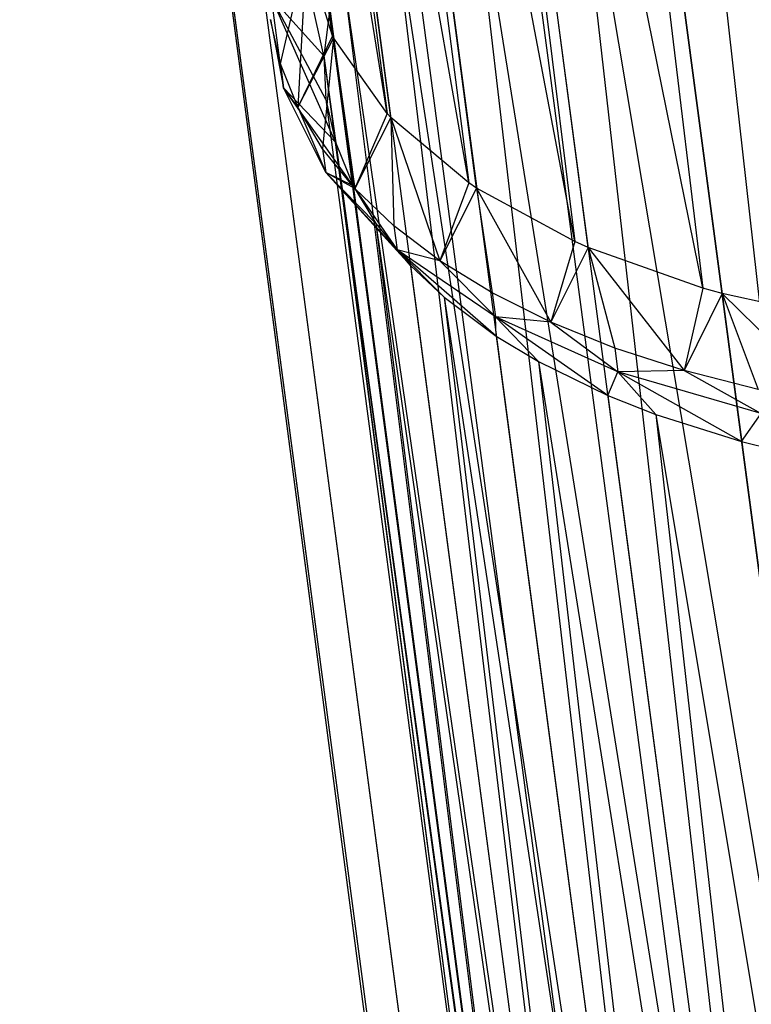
# Model space of a CAD drawing. Extents: x -23.4 to 23.6, y 0.3 to 4.
# Tile 140 of 189: x 18.123 to 18.641, y 1.628 to 2.325. Entities that reach past the tile are written whole.
import ezdxf

# ---------------------------------------------------------------- set-up
doc = ezdxf.new("R2010")
doc.units = 0
doc.header["$MEASUREMENT"] = 0
doc.layers.get('0').update_dxf_attribs({"color": 13, "linetype": 'CONTINUOUS'})

# ---------------------------------------------------------------- blocks, each defined once
blk = doc.blocks.new('FOURTY_V_PM_STL')
at = {"color": 0}
for p, q in [((18.7802, 0.92799, -3.72813), (18.39943, 3.80098, -2.0549)), ((18.7802, 0.92799, -3.72813), (18.39943, 3.80098, -2.0549)), ((18.68661, 0.87108, -3.65171), (18.30584, 3.74407, -1.97848)), ((18.68661, 0.87108, -3.65171), (18.30584, 3.74407, -1.97848)), ((18.61026, 0.80855, -3.56172), (18.22949, 3.68155, -1.8885)), ((18.61026, 0.80855, -3.56172), (18.22949, 3.68155, -1.8885)), ((18.55335, 0.7422, -3.46075), (18.17258, 3.6152, -1.78752)), ((18.55335, 0.7422, -3.46075), (18.17258, 3.6152, -1.78752)), ((18.51752, 0.67394, -3.3517), (18.13675, 3.54694, -1.67847)), ((18.51752, 0.67394, -3.3517), (18.13675, 3.54694, -1.67847)), ((18.50379, 0.60573, -3.2377), (18.12302, 3.47872, -1.56447)), ((18.50379, 0.60573, -3.2377), (18.12302, 3.47872, -1.56447)), ((18.50537, 0.57226, -3.17987), (18.12302, 3.47872, -1.56447)), ((18.50537, 0.57226, -3.17987), (18.12302, 3.47872, -1.56447)), ((18.34546, 2.31252, -2.02567), (18.18314, 3.45301, -1.50664)), ((18.34546, 2.31252, -2.02567), (18.18314, 3.45301, -1.50664)), ((18.34465, 2.31412, -2.0286), (18.18314, 3.45301, -1.50664)), ((18.34465, 2.31412, -2.0286), (18.18314, 3.45301, -1.50664)), ((18.51256, 0.53953, -3.12204), (18.1318, 3.41253, -1.44881)), ((18.50537, 0.57226, -3.17987), (18.1318, 3.41253, -1.44881)), ((18.50537, 0.57226, -3.17987), (18.1318, 3.41253, -1.44881)), ((18.51256, 0.53953, -3.12204), (18.1318, 3.41253, -1.44881)), ((18.38336, 2.25895, -1.92507), (18.20242, 3.39178, -1.39711)), ((18.38336, 2.25895, -1.92507), (18.20242, 3.39178, -1.39711)), ((18.34546, 2.31252, -2.02567), (18.20242, 3.39178, -1.39711)), ((18.34546, 2.31252, -2.02567), (18.20242, 3.39178, -1.39711)), ((18.54359, 0.47725, -3.00805), (18.16282, 3.35025, -1.33482)), ((18.54359, 0.47725, -3.00805), (18.16282, 3.35025, -1.33482)), ((18.24305, 3.33531, -1.29091), (18.38336, 2.25895, -1.92507)), ((18.4412, 2.20984, -1.82758), (18.24305, 3.33531, -1.29091)), ((18.4412, 2.20984, -1.82758), (18.24305, 3.33531, -1.29091)), ((18.38609, 2.25605, -1.91947), (18.24305, 3.33531, -1.29091)), ((18.38609, 2.25605, -1.91947), (18.24305, 3.33531, -1.29091)), ((18.24305, 3.33531, -1.29091), (18.38336, 2.25895, -1.92507)), ((18.59597, 0.42068, -2.89899), (18.2152, 3.29368, -1.22576)), ((18.59597, 0.42068, -2.89899), (18.2152, 3.29368, -1.22576)), ((18.3038, 3.28532, -1.19126), (18.4412, 2.20984, -1.82758)), ((18.5165, 2.16819, -1.73894), (18.3038, 3.28532, -1.19126)), ((18.5165, 2.16819, -1.73894), (18.3038, 3.28532, -1.19126)), ((18.44684, 2.20606, -1.81982), (18.3038, 3.28532, -1.19126)), ((18.44684, 2.20606, -1.81982), (18.3038, 3.28532, -1.19126)), ((18.3038, 3.28532, -1.19126), (18.4412, 2.20984, -1.82758)), ((18.66819, 0.37145, -2.79802), (18.28742, 3.24444, -1.12479)), ((18.66819, 0.37145, -2.79802), (18.28742, 3.24444, -1.12479)), ((18.38282, 3.24334, -1.1012), (18.5165, 2.16819, -1.73894)), ((18.6071, 2.13522, -1.66171), (18.38282, 3.24334, -1.1012)), ((18.6071, 2.13522, -1.66171), (18.38282, 3.24334, -1.1012)), ((18.52586, 2.16408, -1.72976), (18.38282, 3.24334, -1.1012)), ((18.52586, 2.16408, -1.72976), (18.38282, 3.24334, -1.1012)), ((18.38282, 3.24334, -1.1012), (18.5165, 2.16819, -1.73894)), ((18.47771, 3.21064, -1.02345), (18.6071, 2.13522, -1.66171)), ((18.62075, 2.13138, -1.65201), (18.47771, 3.21064, -1.02345)), ((18.62075, 2.13138, -1.65201), (18.47771, 3.21064, -1.02345)), ((18.47771, 3.21064, -1.02345), (18.6071, 2.13522, -1.66171)), ((18.75819, 0.33097, -2.70803), (18.37742, 3.20396, -1.0348)), ((18.75819, 0.33097, -2.70803), (18.37742, 3.20396, -1.0348)), ((18.86337, 0.30041, -2.63162), (18.4826, 3.1734, -0.95839)), ((18.86337, 0.30041, -2.63162), (18.4826, 3.1734, -0.95839)), ((18.59429, 2.59802, -2.70336), (18.78518, 0.89076, -3.66307)), ((18.59429, 2.59802, -2.70336), (18.78518, 0.89076, -3.66307)), ((18.56133, 2.57971, -2.67942), (18.78518, 0.89076, -3.66307)), ((18.56133, 2.57971, -2.67942), (18.78518, 0.89076, -3.66307)), ((18.50772, 2.54538, -2.63268), (18.78518, 0.89076, -3.66307)), ((18.50772, 2.54538, -2.63268), (18.78518, 0.89076, -3.66307)), ((18.50772, 2.54538, -2.63268), (18.70208, 0.83446, -3.58532)), ((18.50772, 2.54538, -2.63268), (18.70208, 0.83446, -3.58532)), ((18.47823, 2.52342, -2.60168), (18.70208, 0.83446, -3.58532)), ((18.47823, 2.52342, -2.60168), (18.70208, 0.83446, -3.58532)), ((18.4371, 2.48754, -2.54944), (18.70208, 0.83446, -3.58532)), ((18.4371, 2.48754, -2.54944), (18.70208, 0.83446, -3.58532)), ((18.4371, 2.48754, -2.54944), (18.63672, 0.77335, -3.49526)), ((18.4371, 2.48754, -2.54944), (18.63672, 0.77335, -3.49526)), ((18.41288, 2.4623, -2.51161), (18.63672, 0.77335, -3.49526)), ((18.41288, 2.4623, -2.51161), (18.63672, 0.77335, -3.49526)), ((18.38445, 2.42617, -2.45604), (18.63672, 0.77335, -3.49526)), ((18.38445, 2.42617, -2.45604), (18.63672, 0.77335, -3.49526)), ((18.38445, 2.42617, -2.45604), (18.59109, 0.70926, -3.39561)), ((18.38445, 2.42617, -2.45604), (18.59109, 0.70926, -3.39561)), ((18.33861, 2.29993, -2.24972), (18.31475, 2.4069, -2.33645)), ((18.33861, 2.29993, -2.24972), (18.31475, 2.4069, -2.33645)), ((18.36724, 2.39822, -2.41196), (18.59109, 0.70926, -3.39561)), ((18.36724, 2.39822, -2.41196), (18.59109, 0.70926, -3.39561)), ((18.30773, 2.29409, -2.10499), (18.32618, 2.37375, -2.1352)), ((18.30773, 2.29409, -2.10499), (18.32618, 2.37375, -2.1352)), ((18.32618, 2.37375, -2.1352), (18.32005, 2.26346, -2.04959)), ((18.32618, 2.37375, -2.1352), (18.32005, 2.26346, -2.04959)), ((18.34465, 2.31412, -2.0286), (18.32618, 2.37375, -2.1352)), ((18.34465, 2.31412, -2.0286), (18.32618, 2.37375, -2.1352)), ((18.35131, 2.36303, -2.35517), (18.59109, 0.70926, -3.39561)), ((18.35131, 2.36303, -2.35517), (18.59109, 0.70926, -3.39561)), ((18.35131, 2.36303, -2.35517), (18.56657, 0.64416, -3.2894)), ((18.35131, 2.36303, -2.35517), (18.56657, 0.64416, -3.2894)), ((18.30997, 2.27719, -2.11483), (18.3015, 2.34107, -2.22644)), ((18.34672, 2.2387, -2.14274), (18.3015, 2.34107, -2.22644)), ((18.30997, 2.27719, -2.11483), (18.3015, 2.34107, -2.22644)), ((18.34007, 2.26897, -2.19623), (18.3015, 2.34107, -2.22644)), ((18.34672, 2.2387, -2.14274), (18.3015, 2.34107, -2.22644)), ((18.34007, 2.26897, -2.19623), (18.3015, 2.34107, -2.22644)), ((18.33861, 2.29993, -2.24972), (18.3015, 2.34107, -2.22644)), ((18.33861, 2.29993, -2.24972), (18.3015, 2.34107, -2.22644)), ((18.34273, 2.33312, -2.30576), (18.33861, 2.29993, -2.24972)), ((18.34273, 2.33312, -2.30576), (18.33861, 2.29993, -2.24972)), ((18.34273, 2.33312, -2.30576), (18.56657, 0.64416, -3.2894)), ((18.34273, 2.33312, -2.30576), (18.56657, 0.64416, -3.2894)), ((18.30773, 2.29409, -2.10499), (18.30078, 2.32567, -2.16079)), ((18.30078, 2.32567, -2.16079), (18.30997, 2.27719, -2.11483)), ((18.30773, 2.29409, -2.10499), (18.30078, 2.32567, -2.16079)), ((18.30078, 2.32567, -2.16079), (18.30997, 2.27719, -2.11483)), ((18.34465, 2.31412, -2.0286), (18.32005, 2.26346, -2.04959)), ((18.34465, 2.31412, -2.0286), (18.32005, 2.26346, -2.04959)), ((18.34546, 2.31252, -2.02567), (18.32005, 2.26346, -2.04959)), ((18.34546, 2.31252, -2.02567), (18.32005, 2.26346, -2.04959)), ((18.34546, 2.31252, -2.02567), (18.33766, 2.23399, -1.99498)), ((18.34546, 2.31252, -2.02567), (18.33766, 2.23399, -1.99498)), ((18.34546, 2.31252, -2.02567), (18.34465, 2.31412, -2.0286)), ((18.34546, 2.31252, -2.02567), (18.34465, 2.31412, -2.0286)), ((18.38336, 2.25895, -1.92507), (18.34546, 2.31252, -2.02567)), ((18.34546, 2.31252, -2.02567), (18.36044, 2.20591, -1.94157)), ((18.38336, 2.25895, -1.92507), (18.34546, 2.31252, -2.02567)), ((18.34546, 2.31252, -2.02567), (18.36044, 2.20591, -1.94157)), ((18.33861, 2.29993, -2.24972), (18.56657, 0.64416, -3.2894)), ((18.33861, 2.29993, -2.24972), (18.56657, 0.64416, -3.2894)), ((18.33861, 2.29993, -2.24972), (18.56391, 0.58002, -3.17987)), ((18.33861, 2.29993, -2.24972), (18.34007, 2.26897, -2.19623)), ((18.33861, 2.29993, -2.24972), (18.56391, 0.58002, -3.17987)), ((18.33861, 2.29993, -2.24972), (18.34007, 2.26897, -2.19623)), ((18.32005, 2.26346, -2.04959), (18.30773, 2.29409, -2.10499)), ((18.30773, 2.29409, -2.10499), (18.30997, 2.27719, -2.11483)), ((18.30773, 2.29409, -2.10499), (18.30997, 2.27719, -2.11483)), ((18.32005, 2.26346, -2.04959), (18.30773, 2.29409, -2.10499)), ((18.32005, 2.26346, -2.04959), (18.30997, 2.27719, -2.11483)), ((18.32005, 2.26346, -2.04959), (18.30997, 2.27719, -2.11483)), ((18.3399, 2.21709, -2.00482), (18.30997, 2.27719, -2.11483)), ((18.35934, 2.20774, -2.0867), (18.30997, 2.27719, -2.11483)), ((18.3399, 2.21709, -2.00482), (18.30997, 2.27719, -2.11483)), ((18.35934, 2.20774, -2.0867), (18.30997, 2.27719, -2.11483)), ((18.34672, 2.2387, -2.14274), (18.30997, 2.27719, -2.11483)), ((18.34672, 2.2387, -2.14274), (18.30997, 2.27719, -2.11483)), ((18.34007, 2.26897, -2.19623), (18.56391, 0.58002, -3.17987)), ((18.34007, 2.26897, -2.19623), (18.56391, 0.58002, -3.17987)), ((18.34007, 2.26897, -2.19623), (18.34672, 2.2387, -2.14274)), ((18.34007, 2.26897, -2.19623), (18.34672, 2.2387, -2.14274)), ((18.33766, 2.23399, -1.99498), (18.32005, 2.26346, -2.04959)), ((18.32005, 2.26346, -2.04959), (18.3399, 2.21709, -2.00482)), ((18.33766, 2.23399, -1.99498), (18.32005, 2.26346, -2.04959)), ((18.32005, 2.26346, -2.04959), (18.3399, 2.21709, -2.00482)), ((18.38336, 2.25895, -1.92507), (18.36044, 2.20591, -1.94157)), ((18.38336, 2.25895, -1.92507), (18.36044, 2.20591, -1.94157)), ((18.38609, 2.25605, -1.91947), (18.36044, 2.20591, -1.94157)), ((18.38609, 2.25605, -1.91947), (18.36044, 2.20591, -1.94157)), ((18.38609, 2.25605, -1.91947), (18.38336, 2.25895, -1.92507)), ((18.38609, 2.25605, -1.91947), (18.38336, 2.25895, -1.92507)), ((18.4412, 2.20984, -1.82758), (18.38609, 2.25605, -1.91947)), ((18.38609, 2.25605, -1.91947), (18.38821, 2.1794, -1.88975)), ((18.38609, 2.25605, -1.91947), (18.38821, 2.1794, -1.88975)), ((18.38609, 2.25605, -1.91947), (18.42078, 2.15467, -1.83987)), ((18.4412, 2.20984, -1.82758), (18.38609, 2.25605, -1.91947)), ((18.38609, 2.25605, -1.91947), (18.42078, 2.15467, -1.83987)), ((18.36044, 2.20591, -1.94157), (18.33766, 2.23399, -1.99498)), ((18.33766, 2.23399, -1.99498), (18.3399, 2.21709, -2.00482)), ((18.33766, 2.23399, -1.99498), (18.3399, 2.21709, -2.00482)), ((18.36044, 2.20591, -1.94157), (18.33766, 2.23399, -1.99498)), ((18.34672, 2.2387, -2.14274), (18.56391, 0.58002, -3.17987)), ((18.34672, 2.2387, -2.14274), (18.56391, 0.58002, -3.17987)), ((18.34672, 2.2387, -2.14274), (18.58319, 0.51878, -3.07034)), ((18.34672, 2.2387, -2.14274), (18.35934, 2.20774, -2.0867)), ((18.34672, 2.2387, -2.14274), (18.58319, 0.51878, -3.07034)), ((18.34672, 2.2387, -2.14274), (18.35934, 2.20774, -2.0867)), ((18.36044, 2.20591, -1.94157), (18.3399, 2.21709, -2.00482)), ((18.36044, 2.20591, -1.94157), (18.3399, 2.21709, -2.00482)), ((18.39045, 2.1625, -1.89959), (18.3399, 2.21709, -2.00482)), ((18.39997, 2.15127, -1.98049), (18.3399, 2.21709, -2.00482)), ((18.39045, 2.1625, -1.89959), (18.3399, 2.21709, -2.00482)), ((18.37542, 2.18109, -2.03729), (18.3399, 2.21709, -2.00482)), ((18.39997, 2.15127, -1.98049), (18.3399, 2.21709, -2.00482)), ((18.37542, 2.18109, -2.03729), (18.3399, 2.21709, -2.00482)), ((18.35934, 2.20774, -2.0867), (18.3399, 2.21709, -2.00482)), ((18.35934, 2.20774, -2.0867), (18.3399, 2.21709, -2.00482)), ((18.35934, 2.20774, -2.0867), (18.58319, 0.51878, -3.07034)), ((18.35934, 2.20774, -2.0867), (18.58319, 0.51878, -3.07034)), ((18.35934, 2.20774, -2.0867), (18.37542, 2.18109, -2.03729)), ((18.35934, 2.20774, -2.0867), (18.37542, 2.18109, -2.03729)), ((18.38821, 2.1794, -1.88975), (18.36044, 2.20591, -1.94157)), ((18.36044, 2.20591, -1.94157), (18.39045, 2.1625, -1.89959)), ((18.38821, 2.1794, -1.88975), (18.36044, 2.20591, -1.94157)), ((18.36044, 2.20591, -1.94157), (18.39045, 2.1625, -1.89959)), ((18.4412, 2.20984, -1.82758), (18.42078, 2.15467, -1.83987)), ((18.4412, 2.20984, -1.82758), (18.42078, 2.15467, -1.83987)), ((18.44684, 2.20606, -1.81982), (18.42078, 2.15467, -1.83987)), ((18.44684, 2.20606, -1.81982), (18.42078, 2.15467, -1.83987)), ((18.44684, 2.20606, -1.81982), (18.4412, 2.20984, -1.82758)), ((18.44684, 2.20606, -1.81982), (18.4412, 2.20984, -1.82758)), ((18.5165, 2.16819, -1.73894), (18.44684, 2.20606, -1.81982)), ((18.44684, 2.20606, -1.81982), (18.45791, 2.13189, -1.79231)), ((18.44684, 2.20606, -1.81982), (18.45791, 2.13189, -1.79231)), ((18.44684, 2.20606, -1.81982), (18.49933, 2.11123, -1.7474)), ((18.5165, 2.16819, -1.73894), (18.44684, 2.20606, -1.81982)), ((18.44684, 2.20606, -1.81982), (18.49933, 2.11123, -1.7474)), ((18.37542, 2.18109, -2.03729), (18.58319, 0.51878, -3.07034)), ((18.37542, 2.18109, -2.03729), (18.58319, 0.51878, -3.07034)), ((18.37542, 2.18109, -2.03729), (18.62382, 0.46231, -2.96414)), ((18.37542, 2.18109, -2.03729), (18.39997, 2.15127, -1.98049)), ((18.37542, 2.18109, -2.03729), (18.62382, 0.46231, -2.96414)), ((18.37542, 2.18109, -2.03729), (18.39997, 2.15127, -1.98049)), ((18.42078, 2.15467, -1.83987), (18.38821, 2.1794, -1.88975)), ((18.38821, 2.1794, -1.88975), (18.39045, 2.1625, -1.89959)), ((18.38821, 2.1794, -1.88975), (18.39045, 2.1625, -1.89959)), ((18.42078, 2.15467, -1.83987), (18.38821, 2.1794, -1.88975)), ((18.5165, 2.16819, -1.73894), (18.49933, 2.11123, -1.7474)), ((18.5165, 2.16819, -1.73894), (18.49933, 2.11123, -1.7474)), ((18.52586, 2.16408, -1.72976), (18.49933, 2.11123, -1.7474)), ((18.52586, 2.16408, -1.72976), (18.49933, 2.11123, -1.7474)), ((18.52586, 2.16408, -1.72976), (18.5165, 2.16819, -1.73894)), ((18.52586, 2.16408, -1.72976), (18.5165, 2.16819, -1.73894)), ((18.6071, 2.13522, -1.66171), (18.52586, 2.16408, -1.72976)), ((18.52586, 2.16408, -1.72976), (18.54476, 2.09283, -1.70547)), ((18.52586, 2.16408, -1.72976), (18.54476, 2.09283, -1.70547)), ((18.52586, 2.16408, -1.72976), (18.59385, 2.07683, -1.66682)), ((18.6071, 2.13522, -1.66171), (18.52586, 2.16408, -1.72976)), ((18.52586, 2.16408, -1.72976), (18.59385, 2.07683, -1.66682)), ((18.42078, 2.15467, -1.83987), (18.39045, 2.1625, -1.89959)), ((18.42078, 2.15467, -1.83987), (18.39045, 2.1625, -1.89959)), ((18.46015, 2.11499, -1.80215), (18.39045, 2.1625, -1.89959)), ((18.46072, 2.10128, -1.88084), (18.39045, 2.1625, -1.89959)), ((18.46015, 2.11499, -1.80215), (18.39045, 2.1625, -1.89959)), ((18.42387, 2.12876, -1.93641), (18.39045, 2.1625, -1.89959)), ((18.46072, 2.10128, -1.88084), (18.39045, 2.1625, -1.89959)), ((18.42387, 2.12876, -1.93641), (18.39045, 2.1625, -1.89959)), ((18.39997, 2.15127, -1.98049), (18.39045, 2.1625, -1.89959)), ((18.39997, 2.15127, -1.98049), (18.39045, 2.1625, -1.89959)), ((18.39997, 2.15127, -1.98049), (18.62382, 0.46231, -2.96414)), ((18.39997, 2.15127, -1.98049), (18.62382, 0.46231, -2.96414)), ((18.39997, 2.15127, -1.98049), (18.42387, 2.12876, -1.93641)), ((18.39997, 2.15127, -1.98049), (18.42387, 2.12876, -1.93641)), ((18.45791, 2.13189, -1.79231), (18.42078, 2.15467, -1.83987)), ((18.42078, 2.15467, -1.83987), (18.46015, 2.11499, -1.80215)), ((18.45791, 2.13189, -1.79231), (18.42078, 2.15467, -1.83987)), ((18.42078, 2.15467, -1.83987), (18.46015, 2.11499, -1.80215)), ((18.6071, 2.13522, -1.66171), (18.59385, 2.07683, -1.66682)), ((18.6071, 2.13522, -1.66171), (18.59385, 2.07683, -1.66682)), ((18.62075, 2.13138, -1.65201), (18.6071, 2.13522, -1.66171)), ((18.62075, 2.13138, -1.65201), (18.6071, 2.13522, -1.66171)), ((18.42387, 2.12876, -1.93641), (18.62382, 0.46231, -2.96414)), ((18.42387, 2.12876, -1.93641), (18.62382, 0.46231, -2.96414)), ((18.42387, 2.12876, -1.93641), (18.68457, 0.41233, -2.86449)), ((18.42387, 2.12876, -1.93641), (18.46072, 2.10128, -1.88084)), ((18.42387, 2.12876, -1.93641), (18.68457, 0.41233, -2.86449)), ((18.42387, 2.12876, -1.93641), (18.46072, 2.10128, -1.88084)), ((18.49933, 2.11123, -1.7474), (18.45791, 2.13189, -1.79231)), ((18.45791, 2.13189, -1.79231), (18.46015, 2.11499, -1.80215)), ((18.45791, 2.13189, -1.79231), (18.46015, 2.11499, -1.80215)), ((18.49933, 2.11123, -1.7474), (18.45791, 2.13189, -1.79231)), ((18.62075, 2.13138, -1.65201), (18.59385, 2.07683, -1.66682)), ((18.62075, 2.13138, -1.65201), (18.59385, 2.07683, -1.66682)), ((18.71039, 2.11186, -1.59809), (18.62075, 2.13138, -1.65201)), ((18.62075, 2.13138, -1.65201), (18.64626, 2.06333, -1.63173)), ((18.62075, 2.13138, -1.65201), (18.64626, 2.06333, -1.63173)), ((18.62075, 2.13138, -1.65201), (18.7016, 2.05245, -1.60045)), ((18.71039, 2.11186, -1.59809), (18.62075, 2.13138, -1.65201)), ((18.62075, 2.13138, -1.65201), (18.7016, 2.05245, -1.60045)), ((18.49933, 2.11123, -1.7474), (18.46015, 2.11499, -1.80215)), ((18.49933, 2.11123, -1.7474), (18.46015, 2.11499, -1.80215)), ((18.547, 2.07593, -1.71531), (18.46015, 2.11499, -1.80215)), ((18.53974, 2.0593, -1.79078), (18.46015, 2.11499, -1.80215)), ((18.547, 2.07593, -1.71531), (18.46015, 2.11499, -1.80215)), ((18.49068, 2.08322, -1.84301), (18.46015, 2.11499, -1.80215)), ((18.53974, 2.0593, -1.79078), (18.46015, 2.11499, -1.80215)), ((18.49068, 2.08322, -1.84301), (18.46015, 2.11499, -1.80215)), ((18.46072, 2.10128, -1.88084), (18.46015, 2.11499, -1.80215)), ((18.46072, 2.10128, -1.88084), (18.46015, 2.11499, -1.80215)), ((18.54476, 2.09283, -1.70547), (18.49933, 2.11123, -1.7474)), ((18.49933, 2.11123, -1.7474), (18.547, 2.07593, -1.71531)), ((18.54476, 2.09283, -1.70547), (18.49933, 2.11123, -1.7474)), ((18.49933, 2.11123, -1.7474), (18.547, 2.07593, -1.71531)), ((18.46072, 2.10128, -1.88084), (18.68457, 0.41233, -2.86449)), ((18.46072, 2.10128, -1.88084), (18.68457, 0.41233, -2.86449)), ((18.46072, 2.10128, -1.88084), (18.49068, 2.08322, -1.84301)), ((18.46072, 2.10128, -1.88084), (18.49068, 2.08322, -1.84301)), ((18.59385, 2.07683, -1.66682), (18.54476, 2.09283, -1.70547)), ((18.54476, 2.09283, -1.70547), (18.547, 2.07593, -1.71531)), ((18.54476, 2.09283, -1.70547), (18.547, 2.07593, -1.71531)), ((18.59385, 2.07683, -1.66682), (18.54476, 2.09283, -1.70547)), ((18.49068, 2.08322, -1.84301), (18.68457, 0.41233, -2.86449)), ((18.49068, 2.08322, -1.84301), (18.68457, 0.41233, -2.86449)), ((18.49068, 2.08322, -1.84301), (18.76359, 0.37035, -2.77442)), ((18.49068, 2.08322, -1.84301), (18.53974, 2.0593, -1.79078)), ((18.49068, 2.08322, -1.84301), (18.76359, 0.37035, -2.77442)), ((18.49068, 2.08322, -1.84301), (18.53974, 2.0593, -1.79078)), ((18.53974, 2.0593, -1.79078), (18.547, 2.07593, -1.71531)), ((18.53974, 2.0593, -1.79078), (18.547, 2.07593, -1.71531)), ((18.59385, 2.07683, -1.66682), (18.547, 2.07593, -1.71531)), ((18.59385, 2.07683, -1.66682), (18.547, 2.07593, -1.71531)), ((18.6485, 2.04643, -1.64157), (18.547, 2.07593, -1.71531)), ((18.63464, 2.0266, -1.71303), (18.547, 2.07593, -1.71531)), ((18.6485, 2.04643, -1.64157), (18.547, 2.07593, -1.71531)), ((18.57393, 2.04578, -1.75978), (18.547, 2.07593, -1.71531)), ((18.63464, 2.0266, -1.71303), (18.547, 2.07593, -1.71531)), ((18.57393, 2.04578, -1.75978), (18.547, 2.07593, -1.71531)), ((18.64626, 2.06333, -1.63173), (18.59385, 2.07683, -1.66682)), ((18.59385, 2.07683, -1.66682), (18.6485, 2.04643, -1.64157)), ((18.64626, 2.06333, -1.63173), (18.59385, 2.07683, -1.66682)), ((18.59385, 2.07683, -1.66682), (18.6485, 2.04643, -1.64157)), ((18.53974, 2.0593, -1.79078), (18.76359, 0.37035, -2.77442)), ((18.53974, 2.0593, -1.79078), (18.76359, 0.37035, -2.77442)), ((18.53974, 2.0593, -1.79078), (18.57393, 2.04578, -1.75978)), ((18.53974, 2.0593, -1.79078), (18.57393, 2.04578, -1.75978)), ((18.57393, 2.04578, -1.75978), (18.76359, 0.37035, -2.77442)), ((18.57393, 2.04578, -1.75978), (18.76359, 0.37035, -2.77442)), ((18.57393, 2.04578, -1.75978), (18.85848, 0.33765, -2.69668)), ((18.57393, 2.04578, -1.75978), (18.63464, 2.0266, -1.71303)), ((18.57393, 2.04578, -1.75978), (18.85848, 0.33765, -2.69668)), ((18.57393, 2.04578, -1.75978), (18.63464, 2.0266, -1.71303)), ((18.63464, 2.0266, -1.71303), (18.6485, 2.04643, -1.64157)), ((18.63464, 2.0266, -1.71303), (18.6485, 2.04643, -1.64157)), ((18.63464, 2.0266, -1.71303), (18.85848, 0.33765, -2.69668)), ((18.63464, 2.0266, -1.71303), (18.85848, 0.33765, -2.69668)), ((18.63464, 2.0266, -1.71303), (18.67122, 2.01751, -1.68909)), ((18.63464, 2.0266, -1.71303), (18.67122, 2.01751, -1.68909))]:
    blk.add_line(p, q, dxfattribs=at)

msp = doc.modelspace()

# ---------------------------------------------------------------- block references
at = {"color": 0}
msp.add_blockref('FOURTY_V_PM_STL', (0, 0), dxfattribs=at)

doc.saveas('drawing.dxf')
